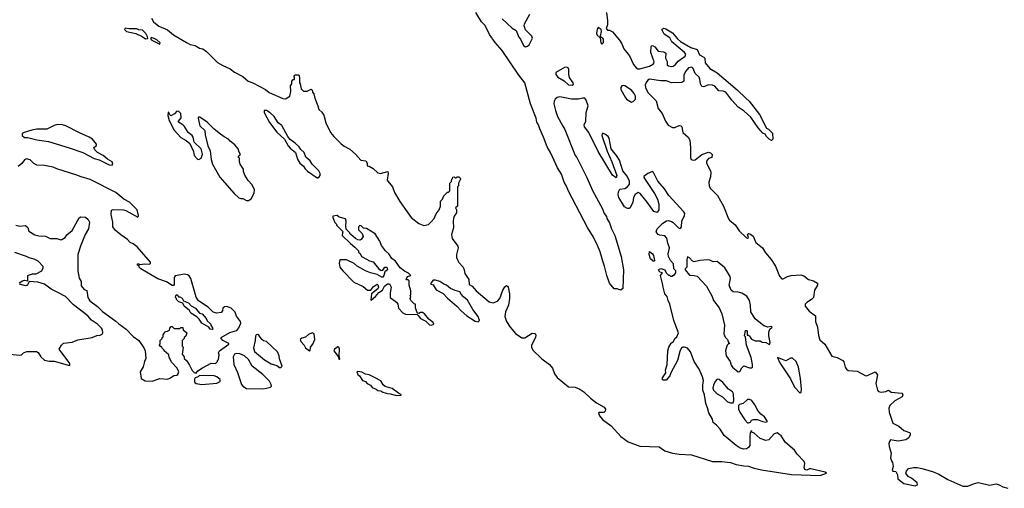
# Model space of a CAD drawing. Extents: x 2494159 to 2685562, y 773219 to 915170.
# Tile 12 of 201: x 2558334 to 2568669, y 804185 to 809098. Entities that reach past the tile are written whole.
import ezdxf

# ---------------------------------------------------------------- set-up
doc = ezdxf.new("R2010")
doc.units = 0

msp = doc.modelspace()

# ---------------------------------------------------------------- linework, layer by layer
at = {"layer": '0CON10XD'}
for points in [[(2559717, 809115), (2559740, 809075), (2559795, 809030), (2559885, 808991), (2559950, 808940), (2560085, 808858), (2560125, 808838), (2560175, 808828), (2560221, 808801), (2560255, 808792), (2560296, 808765), (2560411, 808651), (2560467, 808617), (2560545, 808582), (2560589, 808549), (2560675, 808501), (2560733, 808453), (2560783, 808435), (2560915, 808366), (2560952, 808335), (2561095, 808272), (2561125, 808269), (2561170, 808295), (2561180, 808345), (2561178, 808405), (2561190, 808425), (2561190, 808455), (2561205, 808470), (2561218, 808472), (2561220, 808495), (2561212, 808505), (2561225, 808520), (2561265, 808520), (2561272, 808495), (2561270, 808435), (2561277, 808427), (2561290, 808375), (2561315, 808350), (2561352, 808348), (2561395, 808370), (2561405, 808360), (2561408, 808338), (2561422, 808322), (2561432, 808275), (2561464, 808194), (2561475, 808158), (2561505, 808128), (2561526, 808096), (2561546, 808016), (2561596, 807916), (2561632, 807872), (2561707, 807797), (2561741, 807771), (2561800, 807740), (2561860, 807690), (2561915, 807626), (2561969, 807619), (2561982, 807595), (2561982, 807565), (2562002, 807562), (2562045, 807538), (2562094, 807494), (2562123, 807487), (2562198, 807508), (2562202, 807485), (2562192, 807415), (2562198, 807405), (2562247, 807347), (2562270, 807285), (2562323, 807193), (2562443, 807023), (2562525, 806960), (2562575, 806940), (2562625, 806950), (2562655, 806979), (2562684, 807015), (2562705, 807062), (2562737, 807105), (2562752, 807145), (2562753, 807195), (2562772, 807215), (2562785, 807250), (2562825, 807290), (2562835, 807290), (2562850, 807305), (2562850, 807385), (2562868, 807402), (2562870, 807425), (2562878, 807432), (2562882, 807448), (2562895, 807450), (2562905, 807440), (2562915, 807440), (2562925, 807450), (2562945, 807450), (2562960, 807435), (2562960, 807425), (2562940, 807385), (2562940, 807355), (2562930, 807345), (2562930, 807145), (2562910, 807125), (2562918, 807105), (2562918, 807075), (2562895, 807040), (2562888, 807015), (2562883, 806985), (2562888, 806915), (2562867, 806845), (2562874, 806804), (2562933, 806725), (2562936, 806705), (2562918, 806635), (2562920, 806605), (2562933, 806573), (2562943, 806553), (2562988, 806505), (2563000, 806475), (2563006, 806436), (2563048, 806375), (2563052, 806322), (2563083, 806305), (2563124, 806255), (2563261, 806141), (2563305, 806130), (2563351, 806149), (2563374, 806175), (2563405, 806262), (2563425, 806298), (2563445, 806310), (2563456, 806306), (2563462, 806295), (2563477, 806225), (2563477, 806175), (2563466, 806105), (2563432, 806035), (2563427, 805985), (2563444, 805933), (2563484, 805874), (2563540, 805810), (2563605, 805764), (2563635, 805764), (2563715, 805811), (2563745, 805810), (2563752, 805792), (2563749, 805765), (2563706, 805685), (2563706, 805665), (2563719, 805635), (2563815, 805543), (2563895, 805485), (2563926, 805446), (2563947, 805387), (2563975, 805347), (2564095, 805250), (2564165, 805247), (2564215, 805225), (2564255, 805198), (2564325, 805130), (2564390, 805080), (2564468, 805035), (2564482, 805015), (2564480, 804995), (2564465, 804980), (2564415, 804980), (2564410, 804975), (2564421, 804945), (2564451, 804905), (2564541, 804841), (2564645, 804728), (2564721, 804671), (2564845, 804627), (2565045, 804619), (2565105, 804578), (2565185, 804555), (2565255, 804542), (2565385, 804535), (2565605, 804468), (2565706, 804465), (2565797, 804457), (2565855, 804435), (2565935, 804421), (2565985, 804418), (2566045, 804396), (2566119, 804379), (2566435, 804329), (2566735, 804319), (2566802, 804345), (2566790, 804355), (2566640, 804390), (2566625, 804390), (2566595, 804377), (2566575, 804384), (2566570, 804405), (2566577, 804445), (2566568, 804468), (2566494, 804544), (2566466, 804586), (2566374, 804664), (2566327, 804737), (2566285, 804766), (2566254, 804755), (2566197, 804693), (2566165, 804686), (2566105, 804708), (2566045, 804763), (2566020, 804775), (2566015, 804790), (2566003, 804767), (2565997, 804733), (2566000, 804635), (2565985, 804613), (2565962, 804598), (2565934, 804594), (2565898, 804605), (2565855, 804634), (2565730, 804740), (2565686, 804806), (2565648, 804848), (2565613, 804875), (2565605, 804910), (2565567, 804975), (2565555, 805030), (2565536, 805076), (2565521, 805165), (2565504, 805215), (2565504, 805265), (2565513, 805315), (2565501, 805355), (2565466, 805435), (2565414, 805515), (2565375, 805615), (2565344, 805654), (2565314, 805666), (2565294, 805666), (2565282, 805658), (2565265, 805620), (2565238, 805525), (2565168, 805395), (2565160, 805365), (2565120, 805320), (2565088, 805318), (2565078, 805328), (2565082, 805345), (2565118, 805395), (2565113, 805425), (2565130, 805485), (2565138, 805625), (2565148, 805665), (2565174, 805706), (2565198, 805725), (2565212, 805755), (2565232, 805775), (2565248, 805815), (2565202, 805945), (2565160, 806115), (2565140, 806155), (2565130, 806195), (2565107, 806225), (2565088, 806295), (2565083, 806333), (2565060, 806415), (2565080, 806445), (2565055, 806450), (2565040, 806475), (2565065, 806490), (2565107, 806477), (2565120, 806445), (2565145, 806420), (2565155, 806420), (2565165, 806410), (2565185, 806410), (2565195, 806420), (2565205, 806420), (2565220, 806445), (2565220, 806465), (2565200, 806485), (2565198, 806538), (2565164, 806574), (2565144, 806615), (2565140, 806645), (2565154, 806705), (2565136, 806755), (2565127, 806807), (2565105, 806833), (2565055, 806839), (2565037, 806847), (2565016, 806875), (2565025, 806906), (2565084, 806966), (2565125, 806988), (2565145, 806992), (2565175, 806984), (2565193, 806973), (2565248, 806915), (2565265, 806910), (2565274, 806915), (2565280, 806925), (2565285, 806985), (2565314, 807045), (2565316, 807066), (2565305, 807085), (2565147, 807255), (2565103, 807325), (2565033, 807405), (2564986, 807496), (2564975, 807508), (2564927, 807485), (2564887, 807455), (2564884, 807445), (2564998, 807275), (2565030, 807215), (2565042, 807165), (2565043, 807105), (2565025, 807078), (2564989, 807089), (2564920, 807185), (2564848, 807275), (2564825, 807286), (2564795, 807266), (2564776, 807235), (2564769, 807185), (2564743, 807127), (2564731, 807119), (2564715, 807118), (2564682, 807135), (2564624, 807235), (2564615, 807265), (2564618, 807292), (2564635, 807321), (2564685, 807327), (2564714, 807345), (2564735, 807375), (2564736, 807405), (2564709, 807459), (2564664, 807514), (2564631, 807625), (2564600, 807675), (2564543, 807743), (2564520, 807855), (2564510, 807875), (2564485, 807895), (2564455, 807909), (2564447, 807903), (2564445, 807885), (2564501, 807721), (2564548, 807608), (2564602, 807465), (2564595, 807440), (2564555, 807467), (2564405, 807715), (2564307, 807917), (2564262, 807975), (2564261, 807995), (2564278, 808035), (2564279, 808125), (2564300, 808195), (2564280, 808255), (2564265, 808275), (2564245, 808277), (2564195, 808266), (2564125, 808265), (2564005, 808289), (2563975, 808283), (2563955, 808266), (2563944, 808245), (2563941, 808215), (2563958, 808145), (2563978, 808085), (2564035, 807981), (2564056, 807946), (2564166, 807676), (2564183, 807653), (2564289, 807445), (2564348, 807308), (2564452, 807115), (2564469, 807065), (2564493, 807035), (2564497, 807015), (2564525, 806968), (2564546, 806906), (2564580, 806835), (2564647, 806615), (2564671, 806475), (2564665, 806280), (2564645, 806263), (2564622, 806268), (2564605, 806278), (2564575, 806278), (2564525, 806337), (2564497, 806415), (2564474, 806515), (2564454, 806565), (2564427, 806665), (2564402, 806725), (2564358, 806818), (2564295, 806919), (2564095, 807300), (2564074, 807354), (2564050, 807395), (2564020, 807480), (2563981, 807545), (2563910, 807700), (2563871, 807765), (2563833, 807865), (2563793, 807953), (2563781, 807995), (2563764, 808025), (2563754, 808065), (2563695, 808215), (2563637, 808435), (2563572, 808515), (2563398, 808775), (2563325, 808860), (2563265, 808944), (2563219, 809039), (2563180, 809075), (2563122, 809172)], [(2563398, 809108), (2563505, 809010), (2563546, 808986), (2563574, 808914), (2563592, 808895), (2563598, 808875), (2563627, 808825), (2563645, 808814), (2563665, 808821), (2563681, 808835), (2563718, 808905), (2563711, 808925), (2563642, 808992), (2563629, 809035), (2563634, 809055), (2563690, 809155)], [(2564494, 809175), (2564504, 809086), (2564503, 809045), (2564490, 809005), (2564505, 808990), (2564525, 808990), (2564555, 808972), (2564630, 808885), (2564655, 808845), (2564674, 808794), (2564735, 808718), (2564778, 808628), (2564804, 808594), (2564823, 808583), (2564845, 808582), (2564945, 808612), (2564988, 808635), (2564993, 808655), (2564960, 808755), (2564962, 808818), (2564965, 808826), (2564975, 808829), (2565002, 808815), (2565035, 808769), (2565095, 808763), (2565117, 808747), (2565114, 808695), (2565129, 808659), (2565132, 808625), (2565145, 808616), (2565175, 808607), (2565195, 808610), (2565216, 808624), (2565246, 808664), (2565320, 808715), (2565326, 808736), (2565313, 808755), (2565181, 808865), (2565157, 808907), (2565098, 808945), (2565074, 808996), (2565091, 809009), (2565115, 809004), (2565185, 808962), (2565238, 808898), (2565271, 808871), (2565378, 808808), (2565445, 808785), (2565469, 808729), (2565515, 808707), (2565525, 808696), (2565529, 808645), (2565580, 808585), (2565655, 808541), (2565865, 808363), (2565957, 808277), (2565992, 808245), (2566101, 808105), (2566172, 807962), (2566195, 807950), (2566235, 807908), (2566240, 807845), (2566225, 807830), (2566200, 807845), (2566172, 807875), (2566159, 807899), (2566135, 807908), (2566085, 807963), (2566008, 808078), (2565939, 808139), (2565875, 808182), (2565808, 808255), (2565747, 808337), (2565718, 808348), (2565673, 808353), (2565631, 808401), (2565605, 808413), (2565565, 808417), (2565515, 808393), (2565495, 808399), (2565481, 808425), (2565474, 808475), (2565466, 808495), (2565424, 808534), (2565403, 808585), (2565389, 808599), (2565355, 808594), (2565324, 808556), (2565305, 808515), (2565305, 808455), (2565285, 808440), (2565175, 808435), (2565125, 808458), (2565065, 808457), (2564945, 808474), (2564926, 808464), (2564909, 808441), (2564901, 808415), (2564902, 808385), (2564930, 808330), (2565015, 808247), (2565037, 808167), (2565079, 808115), (2565113, 808033), (2565141, 807991), (2565185, 807968), (2565211, 807969), (2565255, 807988), (2565274, 807985), (2565283, 807975), (2565294, 807914), (2565352, 807865), (2565369, 807835), (2565377, 807755), (2565375, 807655), (2565384, 807634), (2565405, 807625), (2565425, 807630), (2565494, 807685), (2565565, 807711), (2565585, 807704), (2565602, 807685), (2565599, 807655), (2565565, 807642), (2565543, 807615), (2565545, 807595), (2565584, 807515), (2565588, 807495), (2565585, 807450), (2565567, 807395), (2565570, 807355), (2565582, 807332), (2565658, 807255), (2565722, 807145), (2565775, 807011), (2565786, 806995), (2565846, 806946), (2565886, 806885), (2565965, 806811), (2565975, 806807), (2565983, 806815), (2565973, 806845), (2565983, 806857), (2566005, 806850), (2566035, 806828), (2566062, 806762), (2566130, 806705), (2566163, 806653), (2566223, 806585), (2566268, 806515), (2566308, 806408), (2566335, 806382), (2566349, 806381), (2566393, 806405), (2566433, 806415), (2566535, 806422), (2566565, 806412), (2566614, 806374), (2566665, 806362), (2566707, 806335), (2566710, 806315), (2566677, 806263), (2566665, 806185), (2566645, 806163), (2566595, 806135), (2566580, 806115), (2566579, 806095), (2566621, 806041), (2566686, 805995), (2566688, 805935), (2566710, 805875), (2566719, 805789), (2566732, 805742), (2566787, 805697), (2566860, 805570), (2566916, 805555), (2566975, 805525), (2566985, 805511), (2566998, 805455), (2567013, 805433), (2567031, 805421), (2567124, 805415), (2567215, 805366), (2567235, 805369), (2567315, 805408), (2567339, 805375), (2567320, 805285), (2567338, 805215), (2567350, 805200), (2567376, 805194), (2567425, 805201), (2567453, 805213), (2567482, 805192), (2567595, 805184), (2567604, 805165), (2567596, 805145), (2567519, 805101), (2567468, 805052), (2567458, 805025), (2567462, 804982), (2567498, 804868), (2567564, 804835), (2567613, 804793), (2567675, 804772), (2567681, 804765), (2567680, 804745), (2567668, 804715), (2567637, 804693), (2567555, 804681), (2567513, 804687), (2567475, 804692), (2567463, 804677), (2567458, 804655), (2567461, 804625), (2567481, 804555), (2567475, 804505), (2567484, 804474), (2567497, 804455), (2567504, 804414), (2567491, 804375), (2567500, 804365), (2567532, 804362), (2567550, 804325), (2567553, 804283), (2567615, 804236), (2567735, 804210), (2567757, 804223), (2567754, 804244), (2567695, 804290), (2567659, 804309), (2567637, 804345), (2567643, 804365), (2567665, 804393), (2567715, 804404), (2567755, 804404), (2567805, 804394), (2567915, 804361), (2567983, 804333), (2568078, 804278), (2568235, 804207), (2568285, 804208), (2568345, 804233), (2568395, 804245), (2568413, 804243), (2568515, 804218), (2568585, 804231), (2568615, 804222), (2568655, 804199), (2568705, 804185)], [(2559655, 808899), (2559675, 808900), (2559680, 808905), (2559677, 808917), (2559660, 808955), (2559625, 808990), (2559585, 808993), (2559565, 809004), (2559485, 809002), (2559445, 809008), (2559438, 809002), (2559436, 808995), (2559455, 808974), (2559552, 808952), (2559621, 808921), (2559655, 808899)], [(2564445, 808843), (2564462, 808858), (2564462, 808895), (2564456, 808906), (2564442, 808912), (2564430, 808925), (2564440, 808975), (2564438, 808995), (2564405, 809018), (2564395, 809000), (2564389, 808955), (2564397, 808935), (2564428, 808908), (2564434, 808855), (2564445, 808843)], [(2559805, 808842), (2559810, 808855), (2559775, 808887), (2559745, 808902), (2559715, 808910), (2559710, 808905), (2559710, 808895), (2559720, 808885), (2559805, 808842)], [(2564135, 808413), (2564146, 808424), (2564145, 808435), (2564104, 808494), (2564098, 808525), (2564100, 808575), (2564092, 808592), (2564075, 808600), (2564052, 808598), (2563963, 808545), (2563962, 808525), (2563984, 808495), (2564048, 808458), (2564095, 808415), (2564135, 808413)], [(2564755, 808233), (2564775, 808240), (2564798, 808265), (2564799, 808295), (2564784, 808325), (2564755, 808359), (2564686, 808406), (2564675, 808410), (2564655, 808404), (2564643, 808387), (2564643, 808365), (2564688, 808285), (2564705, 808264), (2564755, 808233)], [(2560215, 807632), (2560240, 807645), (2560253, 807687), (2560240, 807745), (2560166, 807816), (2560156, 807865), (2560145, 807883), (2560103, 807915), (2560065, 807978), (2560048, 807995), (2560002, 808025), (2560000, 808035), (2560029, 808071), (2560026, 808116), (2560005, 808135), (2559985, 808138), (2559958, 808112), (2559922, 808092), (2559910, 808100), (2559900, 808125), (2559892, 808128), (2559890, 808095), (2559905, 808040), (2559955, 807940), (2560025, 807863), (2560083, 807833), (2560119, 807799), (2560157, 807717), (2560167, 807675), (2560202, 807635), (2560215, 807632)], [(2561465, 807442), (2561479, 807451), (2561487, 807465), (2561487, 807485), (2561475, 807512), (2561405, 807582), (2561385, 807618), (2561337, 807657), (2561322, 807705), (2561286, 807736), (2561267, 807765), (2561227, 807805), (2561175, 807842), (2561148, 807875), (2561085, 807988), (2561048, 808018), (2561004, 808085), (2560965, 808122), (2560925, 808146), (2560902, 808148), (2560899, 808125), (2560955, 808021), (2561035, 807918), (2561114, 807844), (2561154, 807775), (2561175, 807750), (2561228, 807705), (2561251, 807635), (2561275, 807593), (2561313, 807563), (2561330, 807535), (2561355, 807511), (2561455, 807442), (2561465, 807442)], [(2559305, 807573), (2559312, 807585), (2559305, 807607), (2559255, 807637), (2559212, 807675), (2559152, 807705), (2559124, 807735), (2559111, 807759), (2559139, 807781), (2559142, 807795), (2559098, 807845), (2559065, 807867), (2558961, 807911), (2558817, 807985), (2558785, 807997), (2558732, 807998), (2558695, 807989), (2558618, 807952), (2558515, 807950), (2558461, 807939), (2558380, 807915), (2558360, 807905), (2558360, 807895), (2558362, 807885), (2558385, 807864), (2558415, 807863), (2558515, 807839), (2558635, 807820), (2558854, 807754), (2558997, 807707), (2559115, 807644), (2559170, 807630), (2559275, 807576), (2559305, 807573)], [(2560735, 807202), (2560765, 807220), (2560795, 807280), (2560798, 807315), (2560776, 807366), (2560734, 807414), (2560699, 807469), (2560683, 807505), (2560682, 807532), (2560650, 807585), (2560642, 807605), (2560640, 807645), (2560630, 807655), (2560632, 807668), (2560650, 807680), (2560650, 807695), (2560638, 807708), (2560627, 807745), (2560592, 807785), (2560544, 807824), (2560527, 807845), (2560480, 807870), (2560427, 807907), (2560373, 807953), (2560303, 808025), (2560225, 808076), (2560210, 808075), (2560208, 808065), (2560220, 808000), (2560226, 807985), (2560277, 807935), (2560281, 807891), (2560309, 807775), (2560333, 807725), (2560344, 807634), (2560358, 807585), (2560435, 807448), (2560586, 807276), (2560635, 807232), (2560655, 807222), (2560675, 807222), (2560715, 807202), (2560735, 807202)], [(2558295, 806943), (2558335, 806932), (2558395, 806940), (2558418, 806918), (2558431, 806881), (2558494, 806844), (2558535, 806833), (2558605, 806827), (2558655, 806804), (2558725, 806806), (2558765, 806792), (2558777, 806793), (2558810, 806815), (2558828, 806842), (2558885, 806889), (2558959, 807021), (2558975, 807031), (2559025, 807029), (2559052, 807002), (2559067, 806975), (2559056, 806905), (2559021, 806845), (2558971, 806725), (2558946, 806635), (2558944, 806465), (2558959, 806389), (2558980, 806355), (2558978, 806308), (2559011, 806271), (2559038, 806258), (2559050, 806185), (2559070, 806150), (2559152, 806092), (2559205, 806040), (2559345, 805938), (2559375, 805908), (2559452, 805855), (2559525, 805778), (2559586, 805736), (2559638, 805658), (2559650, 805625), (2559657, 805545), (2559644, 805516), (2559632, 805458), (2559600, 805405), (2559610, 805335), (2559653, 805313), (2559725, 805308), (2559805, 805338), (2559885, 805328), (2559918, 805342), (2559953, 805367), (2559985, 805370), (2559995, 805380), (2560005, 805410), (2559985, 805448), (2559930, 805505), (2559902, 805555), (2559900, 805585), (2559850, 805625), (2559850, 805635), (2559830, 805655), (2559825, 805670), (2559815, 805670), (2559802, 805685), (2559810, 805705), (2559810, 805735), (2559830, 805755), (2559830, 805765), (2559840, 805775), (2559840, 805795), (2559853, 805817), (2559865, 805830), (2559887, 805833), (2559906, 805844), (2559910, 805865), (2559925, 805880), (2559935, 805880), (2559955, 805860), (2560015, 805860), (2560025, 805870), (2560045, 805870), (2560050, 805845), (2560087, 805817), (2560078, 805782), (2560062, 805768), (2560060, 805755), (2560040, 805735), (2560040, 805675), (2560050, 805665), (2560041, 805591), (2560060, 805565), (2560062, 805545), (2560086, 805526), (2560118, 805478), (2560145, 805420), (2560165, 805400), (2560187, 805393), (2560204, 805416), (2560252, 805448), (2560345, 805498), (2560390, 805495), (2560410, 805515), (2560410, 805525), (2560420, 805535), (2560427, 805585), (2560422, 805605), (2560432, 805628), (2560530, 805695), (2560530, 805705), (2560468, 805735), (2560450, 805755), (2560450, 805765), (2560541, 805819), (2560615, 805841), (2560635, 805867), (2560656, 805915), (2560653, 805935), (2560611, 805991), (2560595, 806031), (2560555, 806074), (2560510, 806090), (2560485, 806089), (2560468, 806075), (2560462, 806045), (2560450, 806030), (2560405, 806022), (2560365, 806031), (2560313, 806085), (2560211, 806151), (2560188, 806188), (2560129, 806385), (2560113, 806413), (2560097, 806425), (2560065, 806430), (2559965, 806414), (2559954, 806395), (2559957, 806323), (2559948, 806312), (2559935, 806310), (2559875, 806350), (2559785, 806381), (2559607, 806487), (2559590, 806505), (2559588, 806518), (2559570, 806525), (2559572, 806538), (2559585, 806540), (2559595, 806530), (2559645, 806538), (2559695, 806534), (2559709, 806541), (2559709, 806555), (2559567, 806717), (2559525, 806749), (2559495, 806764), (2559465, 806793), (2559395, 806843), (2559335, 806892), (2559312, 806925), (2559311, 806975), (2559293, 807057), (2559298, 807102), (2559315, 807110), (2559425, 807106), (2559448, 807098), (2559575, 807028), (2559583, 807045), (2559567, 807105), (2559486, 807185), (2559428, 807218), (2559345, 807286), (2559075, 807422), (2558980, 807450), (2558935, 807470), (2558725, 807536), (2558685, 807553), (2558595, 807570), (2558514, 807574), (2558481, 807592), (2558445, 807629), (2558405, 807640), (2558385, 807630), (2558358, 807592), (2558320, 807560)], [(2562655, 805896), (2562675, 805901), (2562681, 805905), (2562673, 805925), (2562630, 805960), (2562585, 806014), (2562563, 806027), (2562543, 806027), (2562525, 806018), (2562513, 806023), (2562504, 806034), (2562488, 806078), (2562490, 806115), (2562475, 806120), (2562440, 806155), (2562432, 806175), (2562440, 806195), (2562430, 806205), (2562440, 806215), (2562440, 806255), (2562422, 806315), (2562422, 806362), (2562412, 806372), (2562395, 806370), (2562390, 806375), (2562404, 806406), (2562440, 806415), (2562415, 806442), (2562373, 806463), (2562328, 806498), (2562278, 806565), (2562242, 806595), (2562208, 806645), (2562174, 806674), (2562132, 806732), (2562113, 806775), (2562065, 806852), (2561975, 806908), (2561942, 806912), (2561918, 806938), (2561905, 806940), (2561890, 806925), (2561890, 806895), (2561930, 806855), (2561938, 806825), (2561920, 806795), (2561905, 806788), (2561885, 806792), (2561860, 806805), (2561810, 806845), (2561800, 806855), (2561800, 806865), (2561762, 806902), (2561758, 806935), (2561762, 806985), (2561755, 807010), (2561688, 807028), (2561665, 807047), (2561622, 807038), (2561620, 807025), (2561643, 806973), (2561660, 806955), (2561660, 806945), (2561730, 806875), (2561723, 806867), (2561720, 806835), (2561805, 806752), (2561852, 806715), (2561890, 806675), (2561892, 806662), (2561907, 806647), (2561922, 806615), (2561935, 806608), (2562005, 806570), (2562045, 806558), (2562101, 806491), (2562128, 806468), (2562146, 806474), (2562168, 806505), (2562185, 806504), (2562192, 806495), (2562194, 806475), (2562168, 806455), (2562158, 806415), (2562145, 806400), (2562135, 806400), (2562085, 806428), (2562015, 806444), (2561965, 806464), (2561875, 806514), (2561845, 806541), (2561765, 806581), (2561695, 806580), (2561687, 806545), (2561696, 806505), (2561725, 806464), (2561841, 806345), (2561940, 806300), (2561985, 806261), (2562019, 806262), (2562044, 806296), (2562085, 806324), (2562095, 806320), (2562100, 806295), (2562093, 806277), (2562026, 806225), (2562021, 806161), (2562025, 806159), (2562069, 806195), (2562105, 806237), (2562141, 806261), (2562165, 806305), (2562195, 806328), (2562215, 806330), (2562232, 806295), (2562222, 806235), (2562223, 806185), (2562288, 806138), (2562302, 806115), (2562312, 806075), (2562355, 806026), (2562385, 806011), (2562505, 806008), (2562518, 805998), (2562542, 805965), (2562596, 805936), (2562635, 805900), (2562655, 805896)], [(2558330, 806340), (2558365, 806362), (2558385, 806368), (2558418, 806362), (2558420, 806415), (2558425, 806420), (2558467, 806433), (2558506, 806434), (2558567, 806465), (2558582, 806495), (2558582, 806512), (2558528, 806565), (2558485, 806587), (2558435, 806600), (2558405, 806617), (2558285, 806657)], [(2564995, 806562), (2564982, 806565), (2564955, 806592), (2564941, 806635), (2564945, 806668), (2564977, 806645), (2564986, 806626), (2564998, 806575), (2564995, 806562)], [(2565875, 805408), (2565895, 805410), (2565913, 805447), (2565935, 805470), (2565995, 805447), (2566015, 805448), (2566026, 805455), (2566026, 805485), (2566011, 805555), (2565963, 805685), (2565952, 805772), (2565942, 805785), (2565952, 805838), (2565965, 805840), (2565970, 805835), (2565972, 805792), (2565985, 805790), (2565995, 805780), (2566015, 805748), (2566055, 805732), (2566105, 805732), (2566126, 805716), (2566165, 805714), (2566205, 805692), (2566212, 805715), (2566196, 805785), (2566197, 805823), (2566208, 805852), (2566233, 805875), (2566225, 805881), (2566186, 805874), (2566145, 805887), (2566053, 805963), (2566009, 806035), (2566005, 806105), (2565994, 806155), (2565968, 806198), (2565915, 806230), (2565875, 806242), (2565825, 806244), (2565801, 806262), (2565780, 806315), (2565795, 806385), (2565792, 806405), (2565735, 806497), (2565655, 806562), (2565615, 806558), (2565577, 806577), (2565555, 806579), (2565475, 806572), (2565415, 806559), (2565397, 806567), (2565365, 806601), (2565345, 806612), (2565336, 806585), (2565338, 806505), (2565320, 806485), (2565320, 806475), (2565365, 806420), (2565415, 806418), (2565445, 806408), (2565542, 806305), (2565603, 806195), (2565616, 806156), (2565675, 806078), (2565704, 806014), (2565731, 805895), (2565724, 805805), (2565739, 805769), (2565763, 805745), (2565773, 805713), (2565790, 805705), (2565775, 805700), (2565760, 805685), (2565754, 805666), (2565743, 805625), (2565751, 805575), (2565793, 805515), (2565804, 805475), (2565817, 805455), (2565875, 805408)], [(2558195, 805594), (2558335, 805581), (2558355, 805586), (2558375, 805605), (2558409, 805621), (2558509, 805619), (2558529, 805609), (2558557, 805565), (2558595, 805530), (2558645, 805518), (2558695, 805519), (2558856, 805474), (2558862, 805478), (2558860, 805495), (2558750, 805645), (2558772, 805685), (2558795, 805708), (2558885, 805718), (2558945, 805743), (2559095, 805767), (2559145, 805789), (2559178, 805792), (2559199, 805801), (2559208, 805815), (2559203, 805845), (2559193, 805865), (2559150, 805905), (2559089, 805949), (2559049, 805995), (2558900, 806110), (2558815, 806196), (2558728, 806242), (2558665, 806272), (2558595, 806324), (2558525, 806347), (2558435, 806352), (2558416, 806315), (2558395, 806307), (2558332, 806325)], [(2563145, 805930), (2563159, 805945), (2563146, 805985), (2563090, 806060), (2563035, 806158), (2562992, 806192), (2562969, 806219), (2562956, 806246), (2562905, 806258), (2562855, 806281), (2562816, 806316), (2562785, 806327), (2562745, 806353), (2562699, 806369), (2562674, 806366), (2562650, 806335), (2562650, 806325), (2562675, 806320), (2562706, 806266), (2562779, 806229), (2562825, 806177), (2562924, 806094), (2562968, 806045), (2563028, 805995), (2563115, 805938), (2563145, 805930)], [(2560355, 805850), (2560335, 805852), (2560320, 805875), (2560245, 805918), (2560219, 805959), (2560195, 805982), (2560131, 806021), (2560115, 806050), (2560060, 806095), (2560048, 806128), (2560005, 806140), (2559980, 806165), (2559980, 806175), (2559970, 806185), (2559972, 806208), (2559988, 806218), (2560002, 806192), (2560015, 806192), (2560039, 806179), (2560052, 806152), (2560105, 806130), (2560135, 806100), (2560180, 806075), (2560223, 806023), (2560248, 806015), (2560292, 805965), (2560302, 805942), (2560340, 805905), (2560340, 805895), (2560357, 805867), (2560360, 805855), (2560355, 805850)], [(2561075, 805452), (2561090, 805465), (2561061, 805541), (2561059, 805575), (2561039, 805615), (2560926, 805725), (2560895, 805732), (2560875, 805744), (2560845, 805792), (2560833, 805797), (2560815, 805794), (2560808, 805782), (2560806, 805735), (2560788, 805658), (2560798, 805618), (2560903, 805533), (2560975, 805489), (2561033, 805473), (2561063, 805453), (2561075, 805452)], [(2561375, 805628), (2561385, 805630), (2561387, 805665), (2561412, 805695), (2561431, 805745), (2561425, 805804), (2561405, 805817), (2561365, 805797), (2561335, 805769), (2561295, 805760), (2561280, 805745), (2561284, 805725), (2561320, 805685), (2561335, 805657), (2561375, 805628)], [(2561695, 805540), (2561689, 805575), (2561690, 805645), (2561684, 805664), (2561675, 805669), (2561637, 805645), (2561631, 805625), (2561676, 805566), (2561685, 805540), (2561695, 805540)], [(2560885, 805228), (2560925, 805234), (2560966, 805244), (2560978, 805255), (2560973, 805275), (2560955, 805307), (2560885, 805378), (2560776, 805466), (2560737, 805535), (2560694, 805574), (2560645, 805596), (2560605, 805600), (2560589, 805591), (2560576, 805564), (2560581, 805485), (2560621, 805401), (2560664, 805275), (2560678, 805255), (2560715, 805232), (2560885, 805228)], [(2566525, 805182), (2566536, 805194), (2566542, 805225), (2566531, 805335), (2566509, 805455), (2566485, 805513), (2566445, 805549), (2566425, 805548), (2566375, 805521), (2566290, 805555), (2566312, 805502), (2566424, 805334), (2566466, 805245), (2566525, 805182)], [(2560245, 805274), (2560405, 805286), (2560438, 805305), (2560438, 805325), (2560402, 805355), (2560375, 805366), (2560223, 805367), (2560206, 805354), (2560175, 805342), (2560169, 805331), (2560170, 805305), (2560173, 805295), (2560188, 805285), (2560245, 805274)], [(2562285, 805158), (2562335, 805161), (2562342, 805165), (2562311, 805181), (2562245, 805231), (2562171, 805251), (2562150, 805270), (2562125, 805311), (2562065, 805345), (2562003, 805375), (2561963, 805383), (2561925, 805402), (2561885, 805409), (2561872, 805405), (2561885, 805378), (2561900, 805365), (2561934, 805314), (2561964, 805304), (2561982, 805285), (2562016, 805266), (2562035, 805242), (2562076, 805226), (2562095, 805210), (2562125, 805208), (2562145, 805193), (2562195, 805178), (2562225, 805177), (2562285, 805158)], [(2565795, 805081), (2565825, 805082), (2565831, 805105), (2565826, 805176), (2565818, 805195), (2565774, 805224), (2565715, 805296), (2565675, 805326), (2565655, 805328), (2565633, 805305), (2565616, 805265), (2565610, 805235), (2565616, 805215), (2565655, 805176), (2565711, 805145), (2565765, 805091), (2565795, 805081)], [(2565985, 804870), (2566005, 804880), (2566015, 804898), (2566037, 804907), (2566075, 804908), (2566134, 804884), (2566165, 804878), (2566182, 804885), (2566153, 804935), (2566115, 804962), (2566082, 805002), (2566051, 805061), (2566020, 805105), (2565995, 805118), (2565974, 805115), (2565927, 805073), (2565890, 805065), (2565878, 805055), (2565881, 805015), (2565894, 804984), (2565945, 804902), (2565975, 804870), (2565985, 804870)]]:
    msp.add_lwpolyline(points, dxfattribs=at)

doc.saveas('drawing.dxf')
